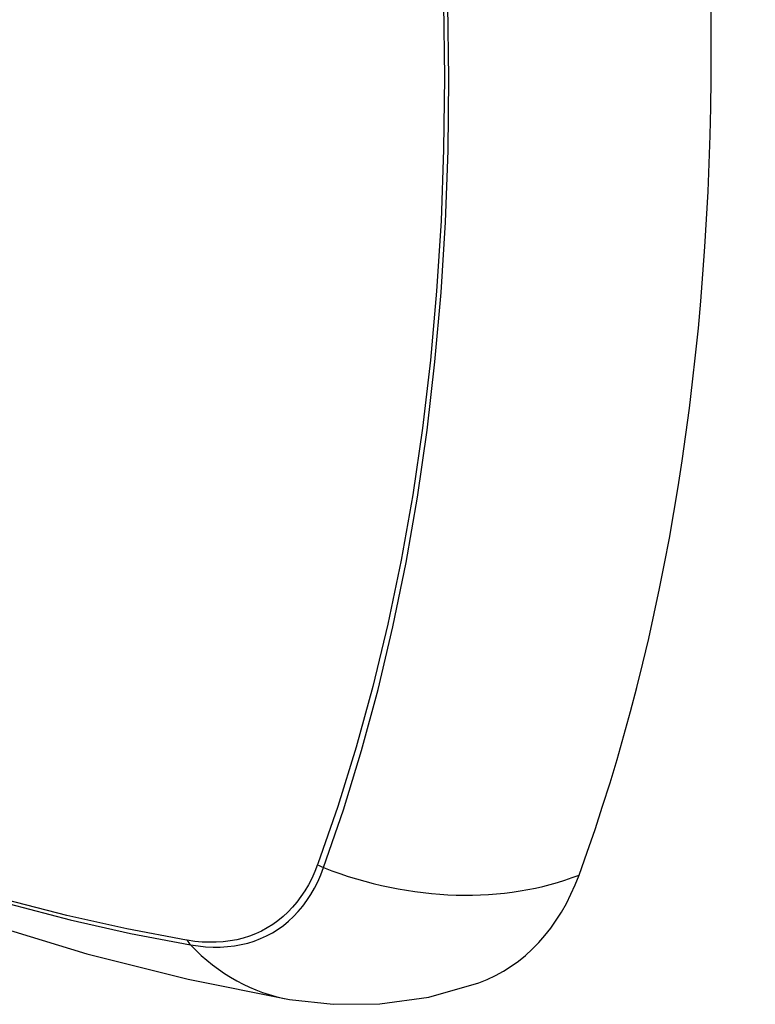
# Model space of a CAD drawing. Header units: inches. Extents: x 338.7 to 398.8, y 128 to 186.9.
# Tile 21 of 110: x 339.84 to 340.126, y 173.121 to 173.504. Entities that reach past the tile are written whole.
import ezdxf

# ---------------------------------------------------------------- set-up
doc = ezdxf.new("R2010")
doc.units = ezdxf.units.IN
doc.header["$MEASUREMENT"] = 0
doc.layers.add('Visible Edges(ANSI)', color=7, linetype='Continuous', lineweight=25)
doc.layers.add('Visible Tangent Edges(ANSI)', color=7, linetype='Continuous', lineweight=25)

msp = doc.modelspace()

# ---------------------------------------------------------------- linework, layer by layer
at = {"layer": 'Visible Edges(ANSI)', "flags": 128}
for points in [[(339.33028, 173.47265), (339.36609, 173.43852), (339.40247, 173.40579), (339.43936, 173.37451), (339.47671, 173.34473), (339.51448, 173.31651), (339.55263, 173.28989), (339.5911, 173.26493), (339.62984, 173.24168), (339.66883, 173.22018), (339.708, 173.20048), (339.74733, 173.18263), (339.78676, 173.16668), (339.82625, 173.15268), (339.86576, 173.14068), (339.90523, 173.13074), (339.94463, 173.12291)], [(339.94463, 173.12291), (339.96158, 173.12099), (339.97978, 173.12114), (339.99887, 173.12382), (340.01825, 173.12938)]]:
    msp.add_lwpolyline(points, dxfattribs=at)
at = {"layer": 'Visible Edges(ANSI)'}
for centre, major_axis, start_param, end_param in [((339.19007, 174.0212), (-0.64835, 1.12588), 3.592663, 4.265186), ((339.93904, 173.28721), (0.08841, -0.15353), 6.184194, 6.734256)]:
    msp.add_ellipse(centre, major_axis=major_axis, ratio=0.578093, start_param=start_param, end_param=end_param, dxfattribs=at)
at = {"layer": 'Visible Tangent Edges(ANSI)'}
for p, q in [((339.95569, 173.17566), (339.95557, 173.17535)), ((339.90484, 173.1459), (339.9045, 173.14596))]:
    msp.add_line(p, q, dxfattribs=at)
at = {"layer": 'Visible Tangent Edges(ANSI)', "flags": 128}
for points in [[(340.00458, 173.51032), (340.00495, 173.4818), (340.00462, 173.45367), (340.00359, 173.42593), (340.00188, 173.39859), (339.99947, 173.37167), (339.99636, 173.34521), (339.99257, 173.31926), (339.98809, 173.29383), (339.98293, 173.26897), (339.9771, 173.2447), (339.97061, 173.22104), (339.96347, 173.19802), (339.95569, 173.17566)], [(339.95787, 173.17419), (339.9656, 173.19666), (339.97268, 173.21979), (339.97912, 173.24355), (339.98489, 173.26793), (339.99, 173.29289), (339.99443, 173.31841), (339.99817, 173.34446), (340.00124, 173.371), (340.00361, 173.398), (340.00531, 173.42542), (340.00631, 173.45324), (340.00664, 173.48144), (340.00628, 173.51003)], [(339.95557, 173.17535), (339.95448, 173.17263), (339.95328, 173.17002), (339.95198, 173.16753), (339.95058, 173.16515), (339.94908, 173.1629), (339.94748, 173.16076), (339.94578, 173.15876), (339.94399, 173.15688), (339.94211, 173.15513), (339.94014, 173.15352), (339.93808, 173.15204), (339.93593, 173.15071), (339.93371, 173.14951), (339.93141, 173.14846), (339.92903, 173.14754), (339.92658, 173.14677), (339.92407, 173.14615), (339.92149, 173.14567), (339.91885, 173.14534), (339.91615, 173.14516), (339.91339, 173.14513), (339.91058, 173.14524), (339.90773, 173.1455), (339.90484, 173.1459)], [(339.90609, 173.14414), (339.90906, 173.14369), (339.91199, 173.1434), (339.91487, 173.14325), (339.9177, 173.14327), (339.92048, 173.14343), (339.92319, 173.14375), (339.92584, 173.14422), (339.92842, 173.14485), (339.93093, 173.14563), (339.93337, 173.14655), (339.93572, 173.14763), (339.938, 173.14885), (339.94019, 173.15022), (339.94229, 173.15173), (339.9443, 173.15339), (339.94622, 173.15518), (339.94804, 173.15711), (339.94976, 173.15918), (339.95138, 173.16137), (339.95289, 173.1637), (339.9543, 173.16614), (339.9556, 173.16871), (339.95679, 173.17139), (339.95787, 173.17419)], [(339.9045, 173.14596), (339.88132, 173.15033), (339.85793, 173.15557), (339.83434, 173.16168)], [(339.8356, 173.1601), (339.85929, 173.15391), (339.88279, 173.14859), (339.90609, 173.14414)]]:
    msp.add_lwpolyline(points, dxfattribs=at)
at = {"layer": 'Visible Tangent Edges(ANSI)'}
for centre, major_axis, ratio, start_param, end_param in [((339.57151, 173.67976), (-0.17285, 0.30015), 0.578093, 5.049711, 10.658253), ((339.96061, 173.18088), (-0.00927, 0.00331), 0.734251, 1.273722, 1.537429), ((339.99075, 173.25448), (0.11091, -0.0406), 0.734358, 4.684624, 5.592984), ((339.91096, 173.15207), (-0.0017, -0.00969), 0.732637, 5.523217, 5.786923), ((339.96462, 173.23932), (-0.01999, -0.11641), 0.735728, 5.784249, 6.283185)]:
    msp.add_ellipse(centre, major_axis=major_axis, ratio=ratio, start_param=start_param, end_param=end_param, dxfattribs=at)

doc.saveas('drawing.dxf')
